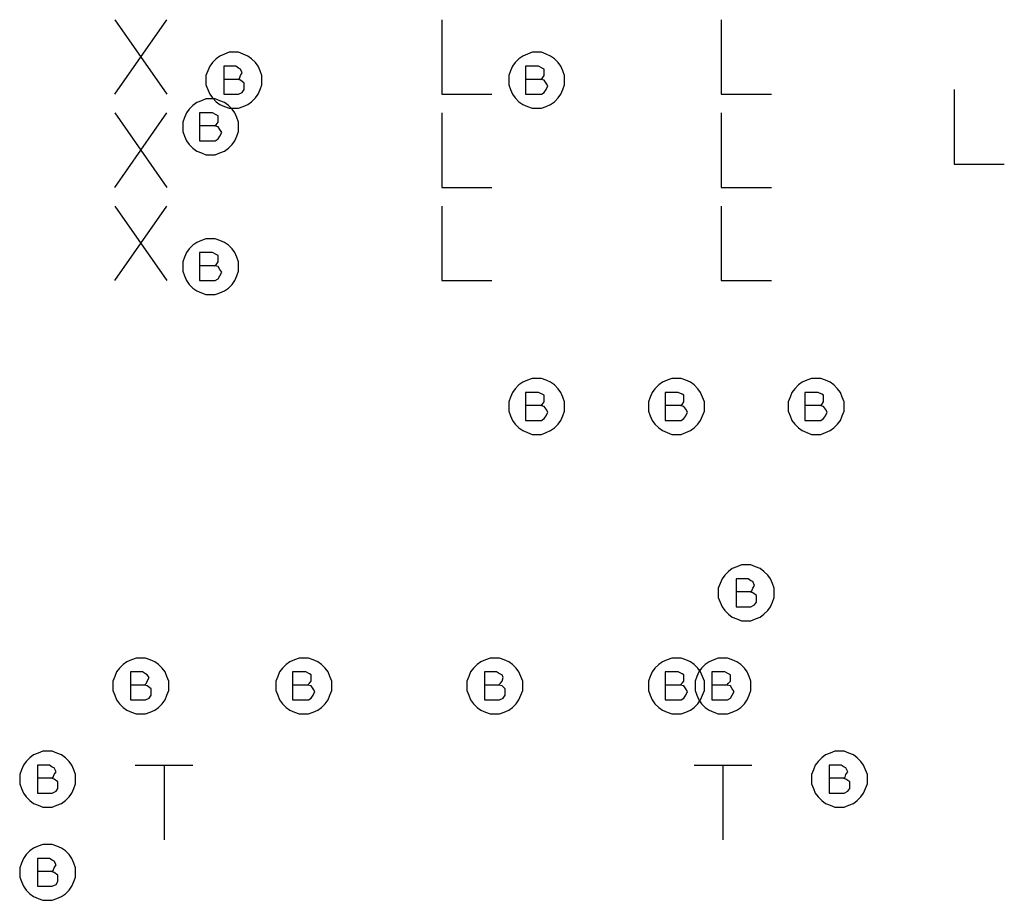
# Model space of a CAD drawing. Extents: x 28 to 61, y 25 to 46.
# Tile 6 of 50: x 34.5 to 35.6, y 31 to 31.9. Entities that reach past the tile are written whole.
import ezdxf

# ---------------------------------------------------------------- set-up
doc = ezdxf.new("R2010")
doc.units = 0
doc.layers.add('RVP8-IFD_F_fab', color=2, linetype='CONTINUOUS')

msp = doc.modelspace()

# ---------------------------------------------------------------- linework, layer by layer
at = {"layer": 'RVP8-IFD_F_fab'}
for points in [[(34.627, 31.845), (34.683, 31.925)], [(34.627, 31.925), (34.683, 31.845)], [(34.978, 31.925), (34.978, 31.845), (35.032, 31.845)], [(35.278, 31.925), (35.278, 31.845), (35.332, 31.845)], [(34.759, 31.861), (34.761, 31.862), (34.762, 31.865), (34.764, 31.868), (34.762, 31.872), (34.76, 31.873), (34.757, 31.875), (34.744, 31.875), (34.744, 31.845), (34.76, 31.845), (34.764, 31.847), (34.766, 31.85), (34.766, 31.854), (34.766, 31.857), (34.762, 31.86), (34.759, 31.861), (34.744, 31.861)], [(35.084, 31.861), (35.086, 31.862), (35.088, 31.865), (35.088, 31.868), (35.088, 31.872), (35.086, 31.873), (35.082, 31.875), (35.068, 31.875), (35.068, 31.845), (35.085, 31.845), (35.088, 31.847), (35.09, 31.85), (35.092, 31.854), (35.09, 31.857), (35.088, 31.86), (35.084, 31.861), (35.068, 31.861)], [(35.528, 31.85), (35.528, 31.77), (35.582, 31.77)], [(34.627, 31.745), (34.683, 31.825)], [(34.627, 31.825), (34.683, 31.745)], [(34.734, 31.811), (34.736, 31.812), (34.738, 31.815), (34.738, 31.818), (34.738, 31.822), (34.736, 31.823), (34.732, 31.825), (34.718, 31.825), (34.718, 31.795), (34.735, 31.795), (34.738, 31.797), (34.74, 31.8), (34.742, 31.804), (34.74, 31.807), (34.738, 31.81), (34.734, 31.811), (34.718, 31.811)], [(34.978, 31.825), (34.978, 31.745), (35.032, 31.745)], [(35.278, 31.825), (35.278, 31.745), (35.332, 31.745)], [(34.627, 31.645), (34.683, 31.725)], [(34.627, 31.725), (34.683, 31.645)], [(34.978, 31.725), (34.978, 31.645), (35.032, 31.645)], [(35.278, 31.725), (35.278, 31.645), (35.332, 31.645)], [(34.734, 31.661), (34.736, 31.662), (34.738, 31.665), (34.738, 31.668), (34.738, 31.672), (34.736, 31.673), (34.732, 31.675), (34.718, 31.675), (34.718, 31.645), (34.735, 31.645), (34.738, 31.647), (34.74, 31.65), (34.742, 31.654), (34.74, 31.657), (34.738, 31.66), (34.734, 31.661), (34.718, 31.661)], [(35.084, 31.511), (35.086, 31.512), (35.088, 31.515), (35.088, 31.518), (35.088, 31.522), (35.086, 31.523), (35.082, 31.525), (35.068, 31.525), (35.068, 31.495), (35.085, 31.495), (35.088, 31.497), (35.09, 31.5), (35.092, 31.504), (35.09, 31.507), (35.088, 31.51), (35.084, 31.511), (35.068, 31.511)], [(35.234, 31.511), (35.236, 31.512), (35.238, 31.515), (35.238, 31.518), (35.238, 31.522), (35.236, 31.523), (35.232, 31.525), (35.218, 31.525), (35.218, 31.495), (35.235, 31.495), (35.238, 31.497), (35.24, 31.5), (35.242, 31.504), (35.24, 31.507), (35.238, 31.51), (35.234, 31.511), (35.218, 31.511)], [(35.384, 31.511), (35.386, 31.512), (35.388, 31.515), (35.388, 31.518), (35.388, 31.522), (35.386, 31.523), (35.382, 31.525), (35.368, 31.525), (35.368, 31.495), (35.385, 31.495), (35.388, 31.497), (35.39, 31.5), (35.392, 31.504), (35.39, 31.507), (35.388, 31.51), (35.384, 31.511), (35.368, 31.511)], [(35.309, 31.311), (35.311, 31.312), (35.312, 31.315), (35.314, 31.318), (35.312, 31.322), (35.31, 31.323), (35.307, 31.325), (35.294, 31.325), (35.294, 31.295), (35.31, 31.295), (35.314, 31.297), (35.316, 31.3), (35.316, 31.304), (35.316, 31.307), (35.312, 31.31), (35.309, 31.311), (35.294, 31.311)], [(34.659, 31.211), (34.661, 31.213), (34.662, 31.215), (34.664, 31.219), (34.662, 31.222), (34.66, 31.223), (34.657, 31.225), (34.644, 31.225), (34.644, 31.195), (34.66, 31.195), (34.664, 31.197), (34.666, 31.2), (34.666, 31.204), (34.666, 31.207), (34.662, 31.21), (34.659, 31.211), (34.644, 31.211)], [(34.834, 31.211), (34.836, 31.213), (34.838, 31.215), (34.838, 31.219), (34.838, 31.222), (34.836, 31.223), (34.832, 31.225), (34.818, 31.225), (34.818, 31.195), (34.835, 31.195), (34.838, 31.197), (34.84, 31.2), (34.842, 31.204), (34.84, 31.207), (34.838, 31.21), (34.834, 31.211), (34.818, 31.211)], [(35.039, 31.211), (35.041, 31.213), (35.043, 31.215), (35.044, 31.219), (35.043, 31.222), (35.04, 31.223), (35.037, 31.225), (35.024, 31.225), (35.024, 31.195), (35.04, 31.195), (35.044, 31.197), (35.046, 31.2), (35.046, 31.204), (35.046, 31.207), (35.043, 31.21), (35.039, 31.211), (35.024, 31.211)], [(35.234, 31.211), (35.236, 31.213), (35.238, 31.215), (35.238, 31.219), (35.238, 31.222), (35.236, 31.223), (35.232, 31.225), (35.218, 31.225), (35.218, 31.195), (35.235, 31.195), (35.238, 31.197), (35.24, 31.2), (35.242, 31.204), (35.24, 31.207), (35.238, 31.21), (35.234, 31.211), (35.218, 31.211)], [(35.284, 31.211), (35.286, 31.213), (35.288, 31.215), (35.288, 31.219), (35.288, 31.222), (35.286, 31.223), (35.282, 31.225), (35.268, 31.225), (35.268, 31.195), (35.285, 31.195), (35.288, 31.197), (35.29, 31.2), (35.292, 31.204), (35.29, 31.207), (35.288, 31.21), (35.284, 31.211), (35.268, 31.211)], [(34.559, 31.111), (34.561, 31.112), (34.562, 31.115), (34.564, 31.118), (34.562, 31.122), (34.56, 31.123), (34.557, 31.125), (34.544, 31.125), (34.544, 31.095), (34.56, 31.095), (34.564, 31.097), (34.566, 31.1), (34.566, 31.104), (34.566, 31.107), (34.562, 31.11), (34.559, 31.111), (34.544, 31.111)], [(34.649, 31.125), (34.711, 31.125)], [(34.68, 31.125), (34.68, 31.045)], [(35.249, 31.125), (35.311, 31.125)], [(35.28, 31.125), (35.28, 31.045)], [(35.409, 31.111), (35.411, 31.112), (35.412, 31.115), (35.414, 31.118), (35.412, 31.122), (35.41, 31.123), (35.407, 31.125), (35.394, 31.125), (35.394, 31.095), (35.41, 31.095), (35.414, 31.097), (35.416, 31.1), (35.416, 31.104), (35.416, 31.107), (35.412, 31.11), (35.409, 31.111), (35.394, 31.111)], [(34.559, 31.011), (34.561, 31.012), (34.562, 31.015), (34.564, 31.018), (34.562, 31.022), (34.56, 31.023), (34.557, 31.025), (34.544, 31.025), (34.544, 30.995), (34.56, 30.995), (34.564, 30.997), (34.566, 31), (34.566, 31.004), (34.566, 31.007), (34.562, 31.01), (34.559, 31.011), (34.544, 31.011)]]:
    msp.add_lwpolyline(points, dxfattribs=at)
for points in [[(34.785, 31.86), (34.785, 31.865), (34.783, 31.87), (34.781, 31.875), (34.778, 31.879), (34.774, 31.883), (34.77, 31.886), (34.765, 31.888), (34.76, 31.89), (34.755, 31.89), (34.75, 31.89), (34.745, 31.888), (34.74, 31.886), (34.736, 31.883), (34.732, 31.879), (34.729, 31.875), (34.727, 31.87), (34.725, 31.865), (34.725, 31.86), (34.725, 31.855), (34.727, 31.85), (34.729, 31.845), (34.732, 31.841), (34.736, 31.837), (34.74, 31.834), (34.745, 31.832), (34.75, 31.83), (34.755, 31.83), (34.76, 31.83), (34.765, 31.832), (34.77, 31.834), (34.774, 31.837), (34.778, 31.841), (34.781, 31.845), (34.783, 31.85), (34.785, 31.855), (34.785, 31.86)], [(35.11, 31.86), (35.11, 31.865), (35.108, 31.87), (35.106, 31.875), (35.103, 31.879), (35.099, 31.883), (35.095, 31.886), (35.09, 31.888), (35.085, 31.89), (35.08, 31.89), (35.075, 31.89), (35.07, 31.888), (35.065, 31.886), (35.061, 31.883), (35.057, 31.879), (35.054, 31.875), (35.052, 31.87), (35.05, 31.865), (35.05, 31.86), (35.05, 31.855), (35.052, 31.85), (35.054, 31.845), (35.057, 31.841), (35.061, 31.837), (35.065, 31.834), (35.07, 31.832), (35.075, 31.83), (35.08, 31.83), (35.085, 31.83), (35.09, 31.832), (35.095, 31.834), (35.099, 31.837), (35.103, 31.841), (35.106, 31.845), (35.108, 31.85), (35.11, 31.855), (35.11, 31.86)], [(34.76, 31.81), (34.76, 31.815), (34.758, 31.82), (34.756, 31.825), (34.753, 31.829), (34.749, 31.833), (34.745, 31.836), (34.74, 31.838), (34.735, 31.84), (34.73, 31.84), (34.725, 31.84), (34.72, 31.838), (34.715, 31.836), (34.711, 31.833), (34.707, 31.829), (34.704, 31.825), (34.702, 31.82), (34.7, 31.815), (34.7, 31.81), (34.7, 31.805), (34.702, 31.8), (34.704, 31.795), (34.707, 31.791), (34.711, 31.787), (34.715, 31.784), (34.72, 31.782), (34.725, 31.78), (34.73, 31.78), (34.735, 31.78), (34.74, 31.782), (34.745, 31.784), (34.749, 31.787), (34.753, 31.791), (34.756, 31.795), (34.758, 31.8), (34.76, 31.805), (34.76, 31.81)], [(34.76, 31.66), (34.76, 31.665), (34.758, 31.67), (34.756, 31.675), (34.753, 31.679), (34.749, 31.683), (34.745, 31.686), (34.74, 31.688), (34.735, 31.69), (34.73, 31.69), (34.725, 31.69), (34.72, 31.688), (34.715, 31.686), (34.711, 31.683), (34.707, 31.679), (34.704, 31.675), (34.702, 31.67), (34.7, 31.665), (34.7, 31.66), (34.7, 31.655), (34.702, 31.65), (34.704, 31.645), (34.707, 31.641), (34.711, 31.637), (34.715, 31.634), (34.72, 31.632), (34.725, 31.63), (34.73, 31.63), (34.735, 31.63), (34.74, 31.632), (34.745, 31.634), (34.749, 31.637), (34.753, 31.641), (34.756, 31.645), (34.758, 31.65), (34.76, 31.655), (34.76, 31.66)], [(35.11, 31.51), (35.11, 31.515), (35.108, 31.52), (35.106, 31.525), (35.103, 31.529), (35.099, 31.533), (35.095, 31.536), (35.09, 31.538), (35.085, 31.54), (35.08, 31.54), (35.075, 31.54), (35.07, 31.538), (35.065, 31.536), (35.061, 31.533), (35.057, 31.529), (35.054, 31.525), (35.052, 31.52), (35.05, 31.515), (35.05, 31.51), (35.05, 31.505), (35.052, 31.5), (35.054, 31.495), (35.057, 31.491), (35.061, 31.487), (35.065, 31.484), (35.07, 31.482), (35.075, 31.48), (35.08, 31.48), (35.085, 31.48), (35.09, 31.482), (35.095, 31.484), (35.099, 31.487), (35.103, 31.491), (35.106, 31.495), (35.108, 31.5), (35.11, 31.505), (35.11, 31.51)], [(35.26, 31.51), (35.26, 31.515), (35.258, 31.52), (35.256, 31.525), (35.253, 31.529), (35.249, 31.533), (35.245, 31.536), (35.24, 31.538), (35.235, 31.54), (35.23, 31.54), (35.225, 31.54), (35.22, 31.538), (35.215, 31.536), (35.211, 31.533), (35.207, 31.529), (35.204, 31.525), (35.202, 31.52), (35.2, 31.515), (35.2, 31.51), (35.2, 31.505), (35.202, 31.5), (35.204, 31.495), (35.207, 31.491), (35.211, 31.487), (35.215, 31.484), (35.22, 31.482), (35.225, 31.48), (35.23, 31.48), (35.235, 31.48), (35.24, 31.482), (35.245, 31.484), (35.249, 31.487), (35.253, 31.491), (35.256, 31.495), (35.258, 31.5), (35.26, 31.505), (35.26, 31.51)], [(35.41, 31.51), (35.41, 31.515), (35.408, 31.52), (35.406, 31.525), (35.403, 31.529), (35.399, 31.533), (35.395, 31.536), (35.39, 31.538), (35.385, 31.54), (35.38, 31.54), (35.375, 31.54), (35.37, 31.538), (35.365, 31.536), (35.361, 31.533), (35.357, 31.529), (35.354, 31.525), (35.352, 31.52), (35.35, 31.515), (35.35, 31.51), (35.35, 31.505), (35.352, 31.5), (35.354, 31.495), (35.357, 31.491), (35.361, 31.487), (35.365, 31.484), (35.37, 31.482), (35.375, 31.48), (35.38, 31.48), (35.385, 31.48), (35.39, 31.482), (35.395, 31.484), (35.399, 31.487), (35.403, 31.491), (35.406, 31.495), (35.408, 31.5), (35.41, 31.505), (35.41, 31.51)], [(35.335, 31.31), (35.335, 31.315), (35.333, 31.32), (35.331, 31.325), (35.328, 31.329), (35.324, 31.333), (35.32, 31.336), (35.315, 31.338), (35.31, 31.34), (35.305, 31.34), (35.3, 31.34), (35.295, 31.338), (35.29, 31.336), (35.286, 31.333), (35.282, 31.329), (35.279, 31.325), (35.277, 31.32), (35.275, 31.315), (35.275, 31.31), (35.275, 31.305), (35.277, 31.3), (35.279, 31.295), (35.282, 31.291), (35.286, 31.287), (35.29, 31.284), (35.295, 31.282), (35.3, 31.28), (35.305, 31.28), (35.31, 31.28), (35.315, 31.282), (35.32, 31.284), (35.324, 31.287), (35.328, 31.291), (35.331, 31.295), (35.333, 31.3), (35.335, 31.305), (35.335, 31.31)], [(34.685, 31.21), (34.685, 31.215), (34.683, 31.22), (34.681, 31.225), (34.678, 31.229), (34.674, 31.233), (34.67, 31.236), (34.665, 31.238), (34.66, 31.24), (34.655, 31.24), (34.65, 31.24), (34.645, 31.238), (34.64, 31.236), (34.636, 31.233), (34.632, 31.229), (34.629, 31.225), (34.627, 31.22), (34.625, 31.215), (34.625, 31.21), (34.625, 31.205), (34.627, 31.2), (34.629, 31.195), (34.632, 31.191), (34.636, 31.187), (34.64, 31.184), (34.645, 31.182), (34.65, 31.18), (34.655, 31.18), (34.66, 31.18), (34.665, 31.182), (34.67, 31.184), (34.674, 31.187), (34.678, 31.191), (34.681, 31.195), (34.683, 31.2), (34.685, 31.205), (34.685, 31.21)], [(34.86, 31.21), (34.86, 31.215), (34.858, 31.22), (34.856, 31.225), (34.853, 31.229), (34.849, 31.233), (34.845, 31.236), (34.84, 31.238), (34.835, 31.24), (34.83, 31.24), (34.825, 31.24), (34.82, 31.238), (34.815, 31.236), (34.811, 31.233), (34.807, 31.229), (34.804, 31.225), (34.802, 31.22), (34.8, 31.215), (34.8, 31.21), (34.8, 31.205), (34.802, 31.2), (34.804, 31.195), (34.807, 31.191), (34.811, 31.187), (34.815, 31.184), (34.82, 31.182), (34.825, 31.18), (34.83, 31.18), (34.835, 31.18), (34.84, 31.182), (34.845, 31.184), (34.849, 31.187), (34.853, 31.191), (34.856, 31.195), (34.858, 31.2), (34.86, 31.205), (34.86, 31.21)], [(35.065, 31.21), (35.065, 31.215), (35.063, 31.22), (35.061, 31.225), (35.058, 31.229), (35.054, 31.233), (35.05, 31.236), (35.045, 31.238), (35.04, 31.24), (35.035, 31.24), (35.03, 31.24), (35.025, 31.238), (35.02, 31.236), (35.016, 31.233), (35.012, 31.229), (35.009, 31.225), (35.007, 31.22), (35.005, 31.215), (35.005, 31.21), (35.005, 31.205), (35.007, 31.2), (35.009, 31.195), (35.012, 31.191), (35.016, 31.187), (35.02, 31.184), (35.025, 31.182), (35.03, 31.18), (35.035, 31.18), (35.04, 31.18), (35.045, 31.182), (35.05, 31.184), (35.054, 31.187), (35.058, 31.191), (35.061, 31.195), (35.063, 31.2), (35.065, 31.205), (35.065, 31.21)], [(35.26, 31.21), (35.26, 31.215), (35.258, 31.22), (35.256, 31.225), (35.253, 31.229), (35.249, 31.233), (35.245, 31.236), (35.24, 31.238), (35.235, 31.24), (35.23, 31.24), (35.225, 31.24), (35.22, 31.238), (35.215, 31.236), (35.211, 31.233), (35.207, 31.229), (35.204, 31.225), (35.202, 31.22), (35.2, 31.215), (35.2, 31.21), (35.2, 31.205), (35.202, 31.2), (35.204, 31.195), (35.207, 31.191), (35.211, 31.187), (35.215, 31.184), (35.22, 31.182), (35.225, 31.18), (35.23, 31.18), (35.235, 31.18), (35.24, 31.182), (35.245, 31.184), (35.249, 31.187), (35.253, 31.191), (35.256, 31.195), (35.258, 31.2), (35.26, 31.205), (35.26, 31.21)], [(35.31, 31.21), (35.31, 31.215), (35.308, 31.22), (35.306, 31.225), (35.303, 31.229), (35.299, 31.233), (35.295, 31.236), (35.29, 31.238), (35.285, 31.24), (35.28, 31.24), (35.275, 31.24), (35.27, 31.238), (35.265, 31.236), (35.261, 31.233), (35.257, 31.229), (35.254, 31.225), (35.252, 31.22), (35.25, 31.215), (35.25, 31.21), (35.25, 31.205), (35.252, 31.2), (35.254, 31.195), (35.257, 31.191), (35.261, 31.187), (35.265, 31.184), (35.27, 31.182), (35.275, 31.18), (35.28, 31.18), (35.285, 31.18), (35.29, 31.182), (35.295, 31.184), (35.299, 31.187), (35.303, 31.191), (35.306, 31.195), (35.308, 31.2), (35.31, 31.205), (35.31, 31.21)], [(34.585, 31.11), (34.585, 31.115), (34.583, 31.12), (34.581, 31.125), (34.578, 31.129), (34.574, 31.133), (34.57, 31.136), (34.565, 31.138), (34.56, 31.14), (34.555, 31.14), (34.55, 31.14), (34.545, 31.138), (34.54, 31.136), (34.536, 31.133), (34.532, 31.129), (34.529, 31.125), (34.527, 31.12), (34.525, 31.115), (34.525, 31.11), (34.525, 31.105), (34.527, 31.1), (34.529, 31.095), (34.532, 31.091), (34.536, 31.087), (34.54, 31.084), (34.545, 31.082), (34.55, 31.08), (34.555, 31.08), (34.56, 31.08), (34.565, 31.082), (34.57, 31.084), (34.574, 31.087), (34.578, 31.091), (34.581, 31.095), (34.583, 31.1), (34.585, 31.105), (34.585, 31.11)], [(35.435, 31.11), (35.435, 31.115), (35.433, 31.12), (35.431, 31.125), (35.428, 31.129), (35.424, 31.133), (35.42, 31.136), (35.415, 31.138), (35.41, 31.14), (35.405, 31.14), (35.4, 31.14), (35.395, 31.138), (35.39, 31.136), (35.386, 31.133), (35.382, 31.129), (35.379, 31.125), (35.377, 31.12), (35.375, 31.115), (35.375, 31.11), (35.375, 31.105), (35.377, 31.1), (35.379, 31.095), (35.382, 31.091), (35.386, 31.087), (35.39, 31.084), (35.395, 31.082), (35.4, 31.08), (35.405, 31.08), (35.41, 31.08), (35.415, 31.082), (35.42, 31.084), (35.424, 31.087), (35.428, 31.091), (35.431, 31.095), (35.433, 31.1), (35.435, 31.105), (35.435, 31.11)], [(34.585, 31.01), (34.585, 31.015), (34.583, 31.02), (34.581, 31.025), (34.578, 31.029), (34.574, 31.033), (34.57, 31.036), (34.565, 31.038), (34.56, 31.04), (34.555, 31.04), (34.55, 31.04), (34.545, 31.038), (34.54, 31.036), (34.536, 31.033), (34.532, 31.029), (34.529, 31.025), (34.527, 31.02), (34.525, 31.015), (34.525, 31.01), (34.525, 31.005), (34.527, 31), (34.529, 30.995), (34.532, 30.991), (34.536, 30.987), (34.54, 30.984), (34.545, 30.982), (34.55, 30.98), (34.555, 30.98), (34.56, 30.98), (34.565, 30.982), (34.57, 30.984), (34.574, 30.987), (34.578, 30.991), (34.581, 30.995), (34.583, 31), (34.585, 31.005), (34.585, 31.01)]]:
    msp.add_lwpolyline(points, close=True, dxfattribs=at)

doc.saveas('drawing.dxf')
